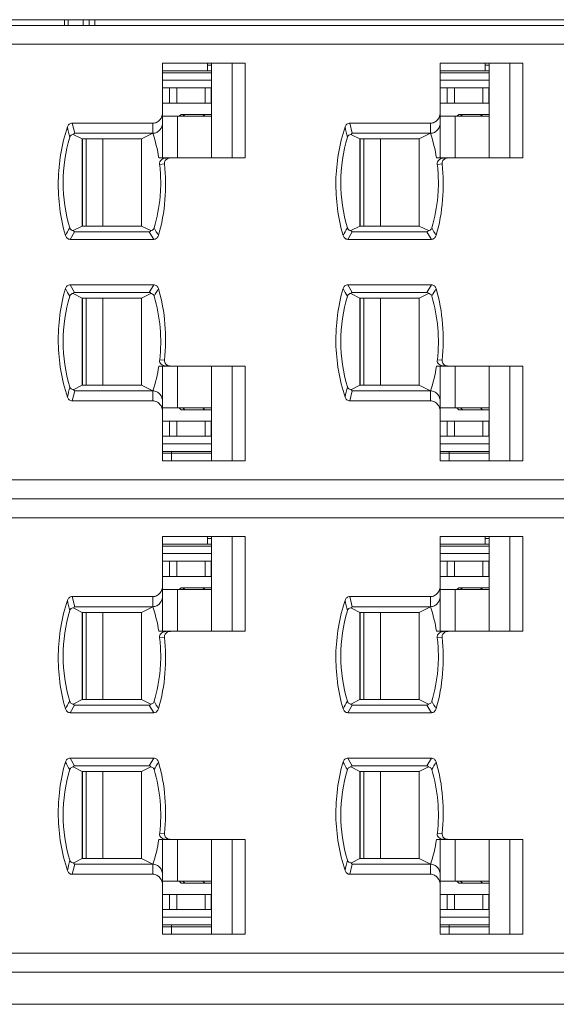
# Model space of a CAD drawing. Header units: inches. Extents: x 1106 to 1533, y 168 to 467.
# Tile 9 of 13: x 1267 to 1281, y 379 to 405. Entities that reach past the tile are written whole.
import ezdxf

# ---------------------------------------------------------------- set-up
doc = ezdxf.new("R2010")
doc.units = ezdxf.units.IN
doc.header["$LTSCALE"] = 23.1
doc.header["$MEASUREMENT"] = 0
doc.layers.get('0').update_dxf_attribs({"lineweight": 18})
for name, color, linetype, lineweight in [('1_10', 7, 'Continuous', 18), ('1_27', 7, 'Continuous', 18), ('1_37', 7, 'Continuous', 18), ('1_40', 7, 'Continuous', 18), ('1_41', 7, 'Continuous', 18), ('1_42', 7, 'Continuous', 18), ('1_43', 7, 'Continuous', 18), ('1_6', 7, 'Continuous', 18), ('1_8', 7, 'Continuous', 18), ('1_9', 7, 'Continuous', 18)]:
    doc.layers.add(name, color=color, linetype=linetype, lineweight=lineweight)

msp = doc.modelspace()

# ---------------------------------------------------------------- linework, layer by layer
at = {"color": 7, "linetype": 'Continuous'}
for p, q in [((1208.518, 404.953), (1307.518, 404.953)), ((1268.074, 404.953), (1268.074, 404.803)), ((1268.167, 404.803), (1268.167, 404.953)), ((1268.561, 404.953), (1268.561, 404.803)), ((1268.723, 404.803), (1268.723, 404.953)), ((1268.874, 404.953), (1268.874, 404.803)), ((1210.721, 378.953), (1307.318, 378.953))]:
    msp.add_line(p, q, dxfattribs=at)
at = {"layer": '1_10', "color": 7, "linetype": 'Continuous'}
for p, q in [((1279.278, 402.403), (1277.988, 402.403)), ((1278.387, 401.303), (1278.387, 402.403)), ((1275.969, 399.503), (1275.969, 401.803)), ((1276.415, 401.803), (1276.415, 399.503)), ((1279.278, 389.903), (1277.988, 389.903)), ((1278.387, 388.803), (1278.387, 389.903)), ((1275.969, 387.003), (1275.969, 389.303)), ((1276.415, 389.303), (1276.415, 387.003))]:
    msp.add_line(p, q, dxfattribs=at)
at = {"layer": '1_27', "color": 7, "linetype": 'Continuous'}
for p, q in [((1271.848, 403.603), (1271.848, 403.803)), ((1279.178, 403.603), (1279.178, 403.803)), ((1271.948, 403.603), (1270.658, 403.603)), ((1271.948, 403.753), (1271.848, 403.753)), ((1279.278, 403.603), (1277.988, 403.603)), ((1279.278, 403.753), (1279.178, 403.753)), ((1270.658, 393.503), (1271.948, 393.503)), ((1270.893, 393.303), (1270.893, 393.553)), ((1277.988, 393.503), (1279.278, 393.503)), ((1278.223, 393.303), (1278.223, 393.553)), ((1271.848, 391.103), (1271.848, 391.303)), ((1279.178, 391.103), (1279.178, 391.303)), ((1271.948, 391.103), (1270.658, 391.103)), ((1271.948, 391.253), (1271.848, 391.253)), ((1279.278, 391.103), (1277.988, 391.103)), ((1279.278, 391.253), (1279.178, 391.253)), ((1270.658, 381.003), (1271.948, 381.003)), ((1270.893, 380.803), (1270.893, 381.053)), ((1277.988, 381.003), (1279.278, 381.003)), ((1278.223, 380.803), (1278.223, 381.053))]:
    msp.add_line(p, q, dxfattribs=at)
at = {"layer": '1_37', "color": 7, "linetype": 'Continuous'}
for p, q in [((1268.639, 395.303), (1268.639, 397.603)), ((1269.085, 397.603), (1269.085, 395.303)), ((1271.057, 394.703), (1271.057, 395.803)), ((1270.658, 394.703), (1271.948, 394.703)), ((1268.639, 382.803), (1268.639, 385.103)), ((1269.085, 385.103), (1269.085, 382.803)), ((1271.057, 382.203), (1271.057, 383.303)), ((1270.658, 382.203), (1271.948, 382.203))]:
    msp.add_line(p, q, dxfattribs=at)
at = {"layer": '1_40', "color": 7, "linetype": 'Continuous'}
for p, q in [((1277.988, 403.153), (1279.278, 403.153)), ((1278.176, 402.753), (1278.176, 403.153)), ((1278.369, 403.153), (1278.369, 402.753)), ((1279.113, 402.753), (1279.113, 403.153)), ((1279.27, 403.153), (1279.27, 402.753)), ((1277.988, 402.753), (1279.278, 402.753)), ((1275.878, 401.803), (1275.878, 399.503)), ((1277.988, 390.653), (1279.278, 390.653)), ((1278.176, 390.253), (1278.176, 390.653)), ((1278.369, 390.653), (1278.369, 390.253)), ((1279.113, 390.253), (1279.113, 390.653)), ((1279.27, 390.653), (1279.27, 390.253)), ((1277.988, 390.253), (1279.278, 390.253)), ((1275.878, 389.303), (1275.878, 387.003))]:
    msp.add_line(p, q, dxfattribs=at)
at = {"layer": '1_41', "color": 7, "linetype": 'Continuous'}
for p, q in [((1275.878, 397.603), (1275.878, 395.303)), ((1279.278, 394.353), (1277.988, 394.353)), ((1278.176, 393.953), (1278.176, 394.353)), ((1278.369, 394.353), (1278.369, 393.953)), ((1279.113, 393.953), (1279.113, 394.353)), ((1279.27, 393.953), (1279.27, 394.353)), ((1277.988, 393.953), (1279.278, 393.953)), ((1275.878, 385.103), (1275.878, 382.803)), ((1279.278, 381.853), (1277.988, 381.853)), ((1278.176, 381.453), (1278.176, 381.853)), ((1278.369, 381.853), (1278.369, 381.453)), ((1279.113, 381.453), (1279.113, 381.853)), ((1279.27, 381.453), (1279.27, 381.853)), ((1277.988, 381.453), (1279.278, 381.453))]:
    msp.add_line(p, q, dxfattribs=at)
at = {"layer": '1_42', "color": 7, "linetype": 'Continuous'}
for p, q in [((1270.658, 403.153), (1271.948, 403.153)), ((1270.846, 402.753), (1270.846, 403.153)), ((1271.039, 403.153), (1271.039, 402.753)), ((1271.783, 402.753), (1271.783, 403.153)), ((1271.94, 403.153), (1271.94, 402.753)), ((1270.658, 402.753), (1271.948, 402.753)), ((1268.548, 401.803), (1268.548, 399.503)), ((1270.658, 390.653), (1271.948, 390.653)), ((1270.846, 390.253), (1270.846, 390.653)), ((1271.039, 390.653), (1271.039, 390.253)), ((1271.783, 390.253), (1271.783, 390.653)), ((1271.94, 390.653), (1271.94, 390.253)), ((1270.658, 390.253), (1271.948, 390.253)), ((1268.548, 389.303), (1268.548, 387.003))]:
    msp.add_line(p, q, dxfattribs=at)
at = {"layer": '1_43', "color": 7, "linetype": 'Continuous'}
for p, q in [((1268.548, 397.603), (1268.548, 395.303)), ((1271.948, 394.353), (1270.658, 394.353)), ((1270.846, 393.953), (1270.846, 394.353)), ((1271.039, 394.353), (1271.039, 393.953)), ((1271.783, 393.953), (1271.783, 394.353)), ((1271.94, 393.953), (1271.94, 394.353)), ((1270.658, 393.953), (1271.948, 393.953)), ((1268.548, 385.103), (1268.548, 382.803)), ((1271.948, 381.853), (1270.658, 381.853)), ((1270.846, 381.453), (1270.846, 381.853)), ((1271.039, 381.853), (1271.039, 381.453)), ((1271.783, 381.453), (1271.783, 381.853)), ((1271.94, 381.453), (1271.94, 381.853)), ((1270.658, 381.453), (1271.948, 381.453))]:
    msp.add_line(p, q, dxfattribs=at)
at = {"layer": '1_6', "color": 7, "linetype": 'Continuous'}
for p, q in [((1234.798, 404.803), (1304.416, 404.803)), ((1302.825, 404.303), (1235.14, 404.303)), ((1270.658, 403.803), (1272.837, 403.803)), ((1270.658, 401.303), (1270.658, 403.803)), ((1271.948, 403.803), (1271.948, 401.303)), ((1272.5, 403.803), (1272.5, 401.303)), ((1272.837, 403.803), (1272.837, 401.303)), ((1277.988, 403.803), (1280.167, 403.803)), ((1277.988, 401.303), (1277.988, 403.803)), ((1279.278, 403.803), (1279.278, 401.303)), ((1279.83, 403.803), (1279.83, 401.303)), ((1280.167, 403.803), (1280.167, 401.303)), ((1270.658, 403.553), (1271.948, 403.553)), ((1277.988, 403.553), (1279.278, 403.553)), ((1271.948, 403.353), (1270.658, 403.353)), ((1279.278, 403.353), (1277.988, 403.353)), ((1271.098, 402.403), (1271.148, 402.453)), ((1271.948, 402.453), (1271.148, 402.453)), ((1271.246, 402.453), (1271.197, 402.403)), ((1271.723, 402.403), (1271.772, 402.453)), ((1278.428, 402.403), (1278.478, 402.453)), ((1279.278, 402.453), (1278.478, 402.453)), ((1278.576, 402.453), (1278.527, 402.403)), ((1279.053, 402.403), (1279.102, 402.453)), ((1268.274, 402.22), (1270.403, 402.22)), ((1268.339, 401.953), (1268.274, 402.22)), ((1270.403, 401.953), (1270.403, 402.22)), ((1275.604, 402.22), (1277.733, 402.22)), ((1275.669, 401.953), (1275.604, 402.22)), ((1277.733, 401.953), (1277.733, 402.22)), ((1268.541, 401.803), (1268.316, 401.917)), ((1268.339, 401.953), (1270.403, 401.953)), ((1268.54, 401.803), (1270.106, 401.803)), ((1268.54, 399.503), (1268.54, 401.803)), ((1270.403, 401.953), (1270.106, 401.803)), ((1270.106, 399.503), (1270.106, 401.803)), ((1275.871, 401.803), (1275.646, 401.917)), ((1275.669, 401.953), (1277.733, 401.953)), ((1275.87, 401.803), (1277.436, 401.803)), ((1275.87, 399.503), (1275.87, 401.803)), ((1277.733, 401.953), (1277.436, 401.803)), ((1277.436, 399.503), (1277.436, 401.803)), ((1270.561, 401.303), (1270.857, 401.303)), ((1270.798, 401.287), (1270.851, 401.301)), ((1270.851, 401.3), (1270.869, 401.302)), ((1272.837, 401.303), (1270.862, 401.303)), ((1277.891, 401.303), (1278.187, 401.303)), ((1278.128, 401.287), (1278.181, 401.301)), ((1278.181, 401.3), (1278.199, 401.302)), ((1280.167, 401.303), (1278.192, 401.303)), ((1270.707, 401.145), (1270.579, 401.133)), ((1278.037, 401.145), (1277.909, 401.133)), ((1268.3, 399.383), (1268.541, 399.503)), ((1270.106, 399.503), (1268.54, 399.503)), ((1270.106, 399.503), (1270.346, 399.383)), ((1275.63, 399.383), (1275.871, 399.503)), ((1277.436, 399.503), (1275.87, 399.503)), ((1277.436, 399.503), (1277.676, 399.383)), ((1268.22, 399.153), (1268.338, 399.353)), ((1270.425, 399.153), (1268.22, 399.153)), ((1270.308, 399.353), (1268.338, 399.353)), ((1270.308, 399.353), (1270.425, 399.153)), ((1275.55, 399.153), (1275.668, 399.353)), ((1277.755, 399.153), (1275.55, 399.153)), ((1277.638, 399.353), (1275.668, 399.353)), ((1277.638, 399.353), (1277.755, 399.153)), ((1268.222, 397.953), (1270.425, 397.953)), ((1268.338, 397.753), (1268.222, 397.953)), ((1270.425, 397.953), (1270.308, 397.753)), ((1275.552, 397.953), (1277.755, 397.953)), ((1275.668, 397.753), (1275.552, 397.953)), ((1277.755, 397.953), (1277.638, 397.753)), ((1268.54, 397.603), (1268.3, 397.724)), ((1268.338, 397.753), (1270.308, 397.753)), ((1268.54, 397.603), (1270.106, 397.603)), ((1268.54, 397.603), (1268.54, 395.303)), ((1270.346, 397.724), (1270.106, 397.603)), ((1270.106, 395.303), (1270.106, 397.603)), ((1275.87, 397.603), (1275.63, 397.724)), ((1275.668, 397.753), (1277.638, 397.753)), ((1275.87, 397.603), (1277.436, 397.603)), ((1275.87, 397.603), (1275.87, 395.303)), ((1277.676, 397.724), (1277.436, 397.603)), ((1277.436, 395.303), (1277.436, 397.603)), ((1270.561, 395.803), (1272.837, 395.803)), ((1270.712, 395.964), (1270.584, 395.972)), ((1270.658, 393.303), (1270.658, 395.803)), ((1270.718, 395.812), (1270.747, 395.808)), ((1270.747, 395.808), (1270.749, 395.808)), ((1270.748, 395.81), (1270.852, 395.81)), ((1270.866, 395.805), (1270.851, 395.807)), ((1271.948, 395.803), (1271.948, 393.303)), ((1272.5, 395.803), (1272.5, 393.303)), ((1272.837, 395.803), (1272.837, 393.303)), ((1277.891, 395.803), (1280.167, 395.803)), ((1278.042, 395.964), (1277.914, 395.972)), ((1277.988, 393.303), (1277.988, 395.803)), ((1278.048, 395.812), (1278.077, 395.808)), ((1278.077, 395.808), (1278.079, 395.808)), ((1278.078, 395.81), (1278.182, 395.81)), ((1278.196, 395.805), (1278.181, 395.807)), ((1279.278, 395.803), (1279.278, 393.303)), ((1279.83, 395.803), (1279.83, 393.303)), ((1280.167, 395.803), (1280.167, 393.303)), ((1268.316, 395.19), (1268.54, 395.303)), ((1270.106, 395.303), (1268.54, 395.303)), ((1270.106, 395.303), (1270.403, 395.153)), ((1275.646, 395.19), (1275.87, 395.303)), ((1277.436, 395.303), (1275.87, 395.303)), ((1277.436, 395.303), (1277.733, 395.153)), ((1268.274, 394.887), (1268.339, 395.153)), ((1270.403, 395.153), (1268.339, 395.153)), ((1270.403, 394.887), (1270.403, 395.153)), ((1275.604, 394.887), (1275.669, 395.153)), ((1277.733, 395.153), (1275.669, 395.153)), ((1277.733, 394.887), (1277.733, 395.153)), ((1270.403, 394.887), (1268.274, 394.887)), ((1271.148, 394.653), (1271.098, 394.703)), ((1271.197, 394.703), (1271.246, 394.653)), ((1271.772, 394.653), (1271.723, 394.703)), ((1277.733, 394.887), (1275.604, 394.887)), ((1278.478, 394.653), (1278.428, 394.703)), ((1278.527, 394.703), (1278.576, 394.653)), ((1279.102, 394.653), (1279.053, 394.703)), ((1271.148, 394.653), (1271.948, 394.653)), ((1278.478, 394.653), (1279.278, 394.653)), ((1270.658, 393.753), (1271.948, 393.753)), ((1277.988, 393.753), (1279.278, 393.753)), ((1271.948, 393.553), (1270.658, 393.553)), ((1279.278, 393.553), (1277.988, 393.553)), ((1272.837, 393.303), (1270.658, 393.303)), ((1280.167, 393.303), (1277.988, 393.303)), ((1235.14, 392.803), (1302.825, 392.803)), ((1304.416, 392.303), (1234.798, 392.303)), ((1302.825, 391.803), (1235.14, 391.803)), ((1270.658, 391.303), (1272.837, 391.303)), ((1270.658, 388.803), (1270.658, 391.303)), ((1271.948, 391.303), (1271.948, 388.803)), ((1272.5, 391.303), (1272.5, 388.803)), ((1272.837, 391.303), (1272.837, 388.803)), ((1277.988, 391.303), (1280.167, 391.303)), ((1277.988, 388.803), (1277.988, 391.303)), ((1279.278, 391.303), (1279.278, 388.803)), ((1279.83, 391.303), (1279.83, 388.803)), ((1280.167, 391.303), (1280.167, 388.803)), ((1270.658, 391.053), (1271.948, 391.053)), ((1277.988, 391.053), (1279.278, 391.053)), ((1271.948, 390.853), (1270.658, 390.853)), ((1279.278, 390.853), (1277.988, 390.853)), ((1271.098, 389.903), (1271.148, 389.953)), ((1271.948, 389.953), (1271.148, 389.953)), ((1271.246, 389.953), (1271.197, 389.903)), ((1271.723, 389.903), (1271.772, 389.953)), ((1278.428, 389.903), (1278.478, 389.953)), ((1279.278, 389.953), (1278.478, 389.953)), ((1278.576, 389.953), (1278.527, 389.903)), ((1279.053, 389.903), (1279.102, 389.953)), ((1268.274, 389.72), (1270.403, 389.72)), ((1268.339, 389.453), (1268.274, 389.72)), ((1270.403, 389.453), (1270.403, 389.72)), ((1275.604, 389.72), (1277.733, 389.72)), ((1275.669, 389.453), (1275.604, 389.72)), ((1277.733, 389.453), (1277.733, 389.72)), ((1268.541, 389.303), (1268.316, 389.417)), ((1268.339, 389.453), (1270.403, 389.453)), ((1268.54, 389.303), (1270.106, 389.303)), ((1268.54, 387.003), (1268.54, 389.303)), ((1270.403, 389.453), (1270.106, 389.303)), ((1270.106, 387.003), (1270.106, 389.303)), ((1275.871, 389.303), (1275.646, 389.417)), ((1275.669, 389.453), (1277.733, 389.453)), ((1275.87, 389.303), (1277.436, 389.303)), ((1275.87, 387.003), (1275.87, 389.303)), ((1277.733, 389.453), (1277.436, 389.303)), ((1277.436, 387.003), (1277.436, 389.303)), ((1270.561, 388.803), (1270.857, 388.803)), ((1270.798, 388.787), (1270.851, 388.801)), ((1270.851, 388.8), (1270.869, 388.802)), ((1272.837, 388.803), (1270.862, 388.803)), ((1277.891, 388.803), (1278.187, 388.803)), ((1278.128, 388.787), (1278.181, 388.801)), ((1278.181, 388.8), (1278.199, 388.802)), ((1280.167, 388.803), (1278.192, 388.803)), ((1270.707, 388.645), (1270.579, 388.633)), ((1278.037, 388.645), (1277.909, 388.633)), ((1268.3, 386.883), (1268.541, 387.003)), ((1270.106, 387.003), (1268.54, 387.003)), ((1270.106, 387.003), (1270.346, 386.883)), ((1275.63, 386.883), (1275.871, 387.003)), ((1277.436, 387.003), (1275.87, 387.003)), ((1277.436, 387.003), (1277.676, 386.883)), ((1268.22, 386.653), (1268.338, 386.853)), ((1270.425, 386.653), (1268.22, 386.653)), ((1270.308, 386.853), (1268.338, 386.853)), ((1270.308, 386.853), (1270.425, 386.653)), ((1275.55, 386.653), (1275.668, 386.853)), ((1277.755, 386.653), (1275.55, 386.653)), ((1277.638, 386.853), (1275.668, 386.853)), ((1277.638, 386.853), (1277.755, 386.653)), ((1268.222, 385.453), (1270.425, 385.453)), ((1268.338, 385.253), (1268.222, 385.453)), ((1270.425, 385.453), (1270.308, 385.253)), ((1275.552, 385.453), (1277.755, 385.453)), ((1275.668, 385.253), (1275.552, 385.453)), ((1277.755, 385.453), (1277.638, 385.253)), ((1268.54, 385.103), (1268.3, 385.224)), ((1268.338, 385.253), (1270.308, 385.253)), ((1268.54, 385.103), (1270.106, 385.103)), ((1268.54, 385.103), (1268.54, 382.803)), ((1270.346, 385.224), (1270.106, 385.103)), ((1270.106, 382.803), (1270.106, 385.103)), ((1275.87, 385.103), (1275.63, 385.224)), ((1275.668, 385.253), (1277.638, 385.253)), ((1275.87, 385.103), (1277.436, 385.103)), ((1275.87, 385.103), (1275.87, 382.803)), ((1277.676, 385.224), (1277.436, 385.103)), ((1277.436, 382.803), (1277.436, 385.103)), ((1270.561, 383.303), (1272.837, 383.303)), ((1270.712, 383.464), (1270.584, 383.472)), ((1270.658, 380.803), (1270.658, 383.303)), ((1270.718, 383.312), (1270.747, 383.308)), ((1270.747, 383.308), (1270.749, 383.308)), ((1270.748, 383.31), (1270.852, 383.31)), ((1270.866, 383.305), (1270.851, 383.307)), ((1271.948, 383.303), (1271.948, 380.803)), ((1272.5, 383.303), (1272.5, 380.803)), ((1272.837, 383.303), (1272.837, 380.803)), ((1277.891, 383.303), (1280.167, 383.303)), ((1278.042, 383.464), (1277.914, 383.472)), ((1277.988, 380.803), (1277.988, 383.303)), ((1278.048, 383.312), (1278.077, 383.308)), ((1278.077, 383.308), (1278.079, 383.308)), ((1278.078, 383.31), (1278.182, 383.31)), ((1278.196, 383.305), (1278.181, 383.307)), ((1279.278, 383.303), (1279.278, 380.803)), ((1279.83, 383.303), (1279.83, 380.803)), ((1280.167, 383.303), (1280.167, 380.803)), ((1268.316, 382.69), (1268.54, 382.803)), ((1270.106, 382.803), (1268.54, 382.803)), ((1270.106, 382.803), (1270.403, 382.653)), ((1275.646, 382.69), (1275.87, 382.803)), ((1277.436, 382.803), (1275.87, 382.803)), ((1277.436, 382.803), (1277.733, 382.653)), ((1268.274, 382.387), (1268.339, 382.653)), ((1270.403, 382.653), (1268.339, 382.653)), ((1270.403, 382.387), (1270.403, 382.653)), ((1275.604, 382.387), (1275.669, 382.653)), ((1277.733, 382.653), (1275.669, 382.653)), ((1277.733, 382.387), (1277.733, 382.653)), ((1270.403, 382.387), (1268.274, 382.387)), ((1271.148, 382.153), (1271.098, 382.203)), ((1271.197, 382.203), (1271.246, 382.153)), ((1271.772, 382.153), (1271.723, 382.203)), ((1277.733, 382.387), (1275.604, 382.387)), ((1278.478, 382.153), (1278.428, 382.203)), ((1278.527, 382.203), (1278.576, 382.153)), ((1279.102, 382.153), (1279.053, 382.203)), ((1271.148, 382.153), (1271.948, 382.153)), ((1278.478, 382.153), (1279.278, 382.153)), ((1270.658, 381.253), (1271.948, 381.253)), ((1277.988, 381.253), (1279.278, 381.253)), ((1271.948, 381.053), (1270.658, 381.053)), ((1279.278, 381.053), (1277.988, 381.053)), ((1272.837, 380.803), (1270.658, 380.803)), ((1280.167, 380.803), (1277.988, 380.803)), ((1235.14, 380.303), (1302.825, 380.303)), ((1234.798, 379.803), (1304.416, 379.803))]:
    msp.add_line(p, q, dxfattribs=at)
for centre, radius, start, end in [((1365.75, 425.18), 100.291, 193.29321, 193.45176), ((1373.08, 425.18), 100.291, 193.29321, 193.45176), ((1266.485, 400.658), 4.126, 8.9967, 18.2943), ((1273.815, 400.658), 4.126, 8.9967, 18.2943), ((1270.748, 401.101), 0.196, 89.9316, 101.2851), ((1278.078, 401.101), 0.196, 89.9316, 101.2851), ((1279.179, 393.048), 12.704, 149.713, 150.7483), ((1261.554, 394.272), 10.284, 28.9803, 30.2625), ((1286.509, 393.048), 12.704, 149.713, 150.7483), ((1268.884, 394.272), 10.284, 28.9803, 30.2625), ((1278.458, 403.639), 11.87, 209.1853, 210.2939), ((1261.431, 402.872), 10.41, 329.8992, 331.1692), ((1285.788, 403.639), 11.87, 209.1853, 210.2939), ((1268.761, 402.872), 10.41, 329.8992, 331.1692), ((1266.485, 396.448), 4.127, 341.7063, 351.0037), ((1273.815, 396.448), 4.127, 341.7063, 351.0037), ((1364.808, 372.18), 99.315, 166.56453, 166.72466), ((1372.138, 372.18), 99.315, 166.56453, 166.72466), ((1365.75, 412.68), 100.291, 193.29321, 193.45176), ((1373.08, 412.68), 100.291, 193.29321, 193.45176), ((1266.485, 388.158), 4.126, 8.9967, 18.2943), ((1273.815, 388.158), 4.126, 8.9967, 18.2943), ((1270.748, 388.601), 0.196, 89.9316, 101.2851), ((1278.078, 388.601), 0.196, 89.9316, 101.2851), ((1279.179, 380.548), 12.704, 149.713, 150.7483), ((1261.554, 381.772), 10.284, 28.9803, 30.2625), ((1286.509, 380.548), 12.704, 149.713, 150.7483), ((1268.884, 381.772), 10.284, 28.9803, 30.2625), ((1278.458, 391.139), 11.87, 209.1853, 210.2939), ((1261.431, 390.372), 10.41, 329.8992, 331.1692), ((1285.788, 391.139), 11.87, 209.1853, 210.2939), ((1268.761, 390.372), 10.41, 329.8992, 331.1692), ((1266.485, 383.948), 4.127, 341.7063, 351.0037), ((1273.815, 383.948), 4.127, 341.7063, 351.0037), ((1364.808, 359.68), 99.315, 166.56453, 166.72466), ((1372.138, 359.68), 99.315, 166.56453, 166.72466)]:
    msp.add_arc(centre, radius, start, end, dxfattribs=at)
for points, knots in [([(1270.658, 402.507), (1270.658, 402.437), (1270.621, 402.327), (1270.51, 402.237), (1270.438, 402.22), (1270.403, 402.22)], [0, 0, 0, 0, 0.496876, 0.748597, 1, 1, 1, 1]), ([(1277.988, 402.507), (1277.988, 402.437), (1277.951, 402.327), (1277.84, 402.237), (1277.768, 402.22), (1277.733, 402.22)], [0, 0, 0, 0, 0.496876, 0.748597, 1, 1, 1, 1]), ([(1268.274, 402.22), (1268.246, 402.22), (1268.188, 402.198), (1268.155, 402.147), (1268.147, 402.12)], [0, 0, 0, 0, 0.498571, 1, 1, 1, 1]), ([(1270.403, 401.953), (1270.438, 401.953), (1270.51, 401.971), (1270.621, 402.06), (1270.658, 402.171), (1270.658, 402.24)], [0, 0, 0, 0, 0.251497, 0.503184, 1, 1, 1, 1]), ([(1275.604, 402.22), (1275.576, 402.22), (1275.518, 402.198), (1275.485, 402.147), (1275.477, 402.12)], [0, 0, 0, 0, 0.498571, 1, 1, 1, 1]), ([(1277.733, 401.953), (1277.768, 401.953), (1277.84, 401.971), (1277.951, 402.06), (1277.988, 402.171), (1277.988, 402.24)], [0, 0, 0, 0, 0.251497, 0.503184, 1, 1, 1, 1]), ([(1268.147, 402.12), (1267.996, 401.661), (1267.832, 400.693), (1267.961, 399.72), (1268.095, 399.256)], [0, 0, 0, 0, 0.5, 1, 1, 1, 1]), ([(1275.477, 402.12), (1275.326, 401.661), (1275.162, 400.693), (1275.291, 399.72), (1275.425, 399.256)], [0, 0, 0, 0, 0.5, 1, 1, 1, 1]), ([(1268.209, 399.455), (1268.093, 399.842), (1267.974, 400.653), (1268.095, 401.464), (1268.211, 401.85)], [0, 0, 0, 0, 0.499974, 1, 1, 1, 1]), ([(1268.211, 401.85), (1268.218, 401.875), (1268.25, 401.918), (1268.298, 401.92), (1268.316, 401.917)], [0, 0, 0, 0, 0.591555, 1, 1, 1, 1]), ([(1268.339, 401.953), (1268.331, 401.952), (1268.319, 401.938), (1268.317, 401.923), (1268.316, 401.917)], [0, 0, 0, 0, 0.572011, 1, 1, 1, 1]), ([(1275.539, 399.455), (1275.423, 399.842), (1275.304, 400.653), (1275.425, 401.464), (1275.541, 401.85)], [0, 0, 0, 0, 0.499974, 1, 1, 1, 1]), ([(1275.541, 401.85), (1275.548, 401.875), (1275.58, 401.918), (1275.628, 401.92), (1275.646, 401.917)], [0, 0, 0, 0, 0.591555, 1, 1, 1, 1]), ([(1275.669, 401.953), (1275.661, 401.952), (1275.649, 401.938), (1275.647, 401.923), (1275.646, 401.917)], [0, 0, 0, 0, 0.572011, 1, 1, 1, 1]), ([(1270.579, 401.133), (1270.576, 401.156), (1270.581, 401.2), (1270.627, 401.262), (1270.677, 401.286), (1270.71, 401.293)], [0, 0, 0, 0, 0.30085, 0.557051, 1, 1, 1, 1]), ([(1270.71, 401.145), (1270.708, 401.175), (1270.72, 401.238), (1270.772, 401.274), (1270.798, 401.287)], [0, 0, 0, 0, 0.498785, 1, 1, 1, 1]), ([(1277.909, 401.133), (1277.906, 401.156), (1277.911, 401.2), (1277.957, 401.262), (1278.007, 401.286), (1278.04, 401.293)], [0, 0, 0, 0, 0.30085, 0.557051, 1, 1, 1, 1]), ([(1278.04, 401.145), (1278.038, 401.175), (1278.05, 401.238), (1278.102, 401.274), (1278.128, 401.287)], [0, 0, 0, 0, 0.498785, 1, 1, 1, 1]), ([(1270.581, 401.134), (1270.597, 400.993), (1270.618, 400.711), (1270.598, 400.145), (1270.517, 399.726), (1270.437, 399.455)], [0, 0, 0, 0, 0.250131, 0.50023, 1, 1, 1, 1]), ([(1270.551, 399.255), (1270.638, 399.56), (1270.755, 400.19), (1270.744, 400.83), (1270.71, 401.145)], [0, 0, 0, 0, 0.500023, 1, 1, 1, 1]), ([(1277.911, 401.134), (1277.927, 400.993), (1277.948, 400.711), (1277.928, 400.145), (1277.847, 399.726), (1277.767, 399.455)], [0, 0, 0, 0, 0.250131, 0.50023, 1, 1, 1, 1]), ([(1277.881, 399.255), (1277.968, 399.56), (1278.085, 400.19), (1278.074, 400.83), (1278.04, 401.145)], [0, 0, 0, 0, 0.500023, 1, 1, 1, 1]), ([(1268.3, 399.383), (1268.283, 399.384), (1268.242, 399.395), (1268.216, 399.432), (1268.209, 399.455)], [0, 0, 0, 0, 0.417744, 1, 1, 1, 1]), ([(1268.338, 399.353), (1268.328, 399.353), (1268.31, 399.362), (1268.303, 399.377), (1268.3, 399.383)], [0, 0, 0, 0, 0.625346, 1, 1, 1, 1]), ([(1270.308, 399.353), (1270.315, 399.353), (1270.332, 399.358), (1270.342, 399.374), (1270.346, 399.383)], [0, 0, 0, 0, 0.401074, 1, 1, 1, 1]), ([(1270.437, 399.455), (1270.43, 399.432), (1270.404, 399.395), (1270.363, 399.384), (1270.346, 399.383)], [0, 0, 0, 0, 0.583939, 1, 1, 1, 1]), ([(1275.63, 399.383), (1275.613, 399.384), (1275.572, 399.395), (1275.546, 399.432), (1275.539, 399.455)], [0, 0, 0, 0, 0.417744, 1, 1, 1, 1]), ([(1275.668, 399.353), (1275.658, 399.353), (1275.64, 399.362), (1275.633, 399.377), (1275.63, 399.383)], [0, 0, 0, 0, 0.625346, 1, 1, 1, 1]), ([(1277.638, 399.353), (1277.645, 399.353), (1277.662, 399.358), (1277.672, 399.374), (1277.676, 399.383)], [0, 0, 0, 0, 0.401074, 1, 1, 1, 1]), ([(1277.767, 399.455), (1277.76, 399.432), (1277.734, 399.395), (1277.693, 399.384), (1277.676, 399.383)], [0, 0, 0, 0, 0.583939, 1, 1, 1, 1]), ([(1268.095, 399.256), (1268.103, 399.228), (1268.134, 399.177), (1268.192, 399.154), (1268.22, 399.153)], [0, 0, 0, 0, 0.500965, 1, 1, 1, 1]), ([(1270.425, 399.153), (1270.453, 399.154), (1270.511, 399.176), (1270.543, 399.228), (1270.551, 399.255)], [0, 0, 0, 0, 0.499191, 1, 1, 1, 1]), ([(1275.425, 399.256), (1275.433, 399.228), (1275.464, 399.177), (1275.522, 399.154), (1275.55, 399.153)], [0, 0, 0, 0, 0.500965, 1, 1, 1, 1]), ([(1277.755, 399.153), (1277.783, 399.154), (1277.841, 399.176), (1277.873, 399.228), (1277.881, 399.255)], [0, 0, 0, 0, 0.499191, 1, 1, 1, 1]), ([(1268.095, 397.851), (1267.961, 397.387), (1267.832, 396.413), (1267.996, 395.445), (1268.147, 394.986)], [0, 0, 0, 0, 0.5, 1, 1, 1, 1]), ([(1268.222, 397.953), (1268.193, 397.953), (1268.135, 397.93), (1268.103, 397.878), (1268.095, 397.851)], [0, 0, 0, 0, 0.499144, 1, 1, 1, 1]), ([(1270.551, 397.852), (1270.542, 397.879), (1270.511, 397.931), (1270.453, 397.953), (1270.425, 397.953)], [0, 0, 0, 0, 0.501026, 1, 1, 1, 1]), ([(1270.71, 395.964), (1270.745, 396.28), (1270.755, 396.919), (1270.638, 397.547), (1270.551, 397.852)], [0, 0, 0, 0, 0.499974, 1, 1, 1, 1]), ([(1275.425, 397.851), (1275.291, 397.387), (1275.162, 396.413), (1275.326, 395.445), (1275.477, 394.986)], [0, 0, 0, 0, 0.5, 1, 1, 1, 1]), ([(1275.552, 397.953), (1275.523, 397.953), (1275.465, 397.93), (1275.433, 397.878), (1275.425, 397.851)], [0, 0, 0, 0, 0.499144, 1, 1, 1, 1]), ([(1277.881, 397.852), (1277.872, 397.879), (1277.841, 397.931), (1277.783, 397.953), (1277.755, 397.953)], [0, 0, 0, 0, 0.501026, 1, 1, 1, 1]), ([(1278.04, 395.964), (1278.075, 396.28), (1278.085, 396.919), (1277.968, 397.547), (1277.881, 397.852)], [0, 0, 0, 0, 0.499974, 1, 1, 1, 1]), ([(1268.211, 395.256), (1268.094, 395.643), (1267.974, 396.454), (1268.093, 397.265), (1268.209, 397.651)], [0, 0, 0, 0, 0.5, 1, 1, 1, 1]), ([(1268.209, 397.651), (1268.216, 397.674), (1268.242, 397.712), (1268.283, 397.722), (1268.3, 397.724)], [0, 0, 0, 0, 0.583737, 1, 1, 1, 1]), ([(1268.338, 397.753), (1268.328, 397.753), (1268.31, 397.745), (1268.303, 397.729), (1268.3, 397.724)], [0, 0, 0, 0, 0.625369, 1, 1, 1, 1]), ([(1270.308, 397.753), (1270.315, 397.753), (1270.332, 397.748), (1270.342, 397.733), (1270.346, 397.724)], [0, 0, 0, 0, 0.40183, 1, 1, 1, 1]), ([(1270.346, 397.724), (1270.363, 397.723), (1270.404, 397.711), (1270.43, 397.674), (1270.437, 397.651)], [0, 0, 0, 0, 0.417911, 1, 1, 1, 1]), ([(1270.437, 397.651), (1270.518, 397.381), (1270.625, 396.822), (1270.615, 396.253), (1270.583, 395.972)], [0, 0, 0, 0, 0.500019, 1, 1, 1, 1]), ([(1275.541, 395.256), (1275.424, 395.643), (1275.304, 396.454), (1275.423, 397.265), (1275.539, 397.651)], [0, 0, 0, 0, 0.5, 1, 1, 1, 1]), ([(1275.539, 397.651), (1275.546, 397.674), (1275.572, 397.712), (1275.613, 397.722), (1275.63, 397.724)], [0, 0, 0, 0, 0.583737, 1, 1, 1, 1]), ([(1275.668, 397.753), (1275.658, 397.753), (1275.64, 397.745), (1275.633, 397.729), (1275.63, 397.724)], [0, 0, 0, 0, 0.625369, 1, 1, 1, 1]), ([(1277.638, 397.753), (1277.645, 397.753), (1277.662, 397.748), (1277.672, 397.733), (1277.676, 397.724)], [0, 0, 0, 0, 0.40183, 1, 1, 1, 1]), ([(1277.676, 397.724), (1277.693, 397.723), (1277.734, 397.711), (1277.76, 397.674), (1277.767, 397.651)], [0, 0, 0, 0, 0.417911, 1, 1, 1, 1]), ([(1277.767, 397.651), (1277.848, 397.381), (1277.955, 396.822), (1277.945, 396.253), (1277.913, 395.972)], [0, 0, 0, 0, 0.500019, 1, 1, 1, 1]), ([(1270.583, 395.972), (1270.576, 395.963), (1270.577, 395.936), (1270.589, 395.896), (1270.62, 395.855), (1270.667, 395.824), (1270.701, 395.816), (1270.718, 395.812)], [0, 0, 0, 0, 0.150842, 0.297456, 0.552713, 0.781106, 1, 1, 1, 1]), ([(1270.745, 395.856), (1270.731, 395.871), (1270.71, 395.905), (1270.709, 395.945), (1270.71, 395.964)], [0, 0, 0, 0, 0.499957, 1, 1, 1, 1]), ([(1277.913, 395.972), (1277.906, 395.963), (1277.907, 395.936), (1277.919, 395.896), (1277.95, 395.855), (1277.997, 395.824), (1278.031, 395.816), (1278.048, 395.812)], [0, 0, 0, 0, 0.150842, 0.297456, 0.552713, 0.781106, 1, 1, 1, 1]), ([(1278.075, 395.856), (1278.061, 395.871), (1278.04, 395.905), (1278.039, 395.945), (1278.04, 395.964)], [0, 0, 0, 0, 0.499957, 1, 1, 1, 1]), ([(1268.316, 395.19), (1268.298, 395.187), (1268.249, 395.188), (1268.218, 395.231), (1268.211, 395.256)], [0, 0, 0, 0, 0.410182, 1, 1, 1, 1]), ([(1275.646, 395.19), (1275.628, 395.187), (1275.579, 395.188), (1275.548, 395.231), (1275.541, 395.256)], [0, 0, 0, 0, 0.410182, 1, 1, 1, 1]), ([(1268.147, 394.986), (1268.155, 394.959), (1268.188, 394.908), (1268.246, 394.886), (1268.274, 394.887)], [0, 0, 0, 0, 0.50159, 1, 1, 1, 1]), ([(1268.316, 395.19), (1268.317, 395.183), (1268.319, 395.169), (1268.331, 395.154), (1268.339, 395.153)], [0, 0, 0, 0, 0.428267, 1, 1, 1, 1]), ([(1270.658, 394.866), (1270.658, 394.936), (1270.621, 395.046), (1270.51, 395.136), (1270.438, 395.153), (1270.403, 395.153)], [0, 0, 0, 0, 0.496875, 0.748597, 1, 1, 1, 1]), ([(1275.477, 394.986), (1275.485, 394.959), (1275.518, 394.908), (1275.576, 394.886), (1275.604, 394.887)], [0, 0, 0, 0, 0.50159, 1, 1, 1, 1]), ([(1275.646, 395.19), (1275.647, 395.183), (1275.649, 395.169), (1275.661, 395.154), (1275.669, 395.153)], [0, 0, 0, 0, 0.428267, 1, 1, 1, 1]), ([(1277.988, 394.866), (1277.988, 394.936), (1277.951, 395.046), (1277.84, 395.136), (1277.768, 395.153), (1277.733, 395.153)], [0, 0, 0, 0, 0.496875, 0.748597, 1, 1, 1, 1]), ([(1270.403, 394.887), (1270.438, 394.887), (1270.51, 394.869), (1270.621, 394.779), (1270.658, 394.669), (1270.658, 394.6)], [0, 0, 0, 0, 0.251498, 0.503184, 1, 1, 1, 1]), ([(1277.733, 394.887), (1277.768, 394.887), (1277.84, 394.869), (1277.951, 394.779), (1277.988, 394.669), (1277.988, 394.6)], [0, 0, 0, 0, 0.251498, 0.503184, 1, 1, 1, 1]), ([(1270.658, 390.007), (1270.658, 389.937), (1270.621, 389.827), (1270.51, 389.737), (1270.438, 389.72), (1270.403, 389.72)], [0, 0, 0, 0, 0.496876, 0.748597, 1, 1, 1, 1]), ([(1277.988, 390.007), (1277.988, 389.937), (1277.951, 389.827), (1277.84, 389.737), (1277.768, 389.72), (1277.733, 389.72)], [0, 0, 0, 0, 0.496876, 0.748597, 1, 1, 1, 1]), ([(1270.403, 389.453), (1270.438, 389.453), (1270.51, 389.471), (1270.621, 389.56), (1270.658, 389.671), (1270.658, 389.74)], [0, 0, 0, 0, 0.251497, 0.503184, 1, 1, 1, 1]), ([(1277.733, 389.453), (1277.768, 389.453), (1277.84, 389.471), (1277.951, 389.56), (1277.988, 389.671), (1277.988, 389.74)], [0, 0, 0, 0, 0.251497, 0.503184, 1, 1, 1, 1]), ([(1268.147, 389.62), (1267.996, 389.161), (1267.832, 388.193), (1267.961, 387.22), (1268.095, 386.756)], [0, 0, 0, 0, 0.5, 1, 1, 1, 1]), ([(1268.274, 389.72), (1268.246, 389.72), (1268.188, 389.698), (1268.155, 389.647), (1268.147, 389.62)], [0, 0, 0, 0, 0.498571, 1, 1, 1, 1]), ([(1275.477, 389.62), (1275.326, 389.161), (1275.162, 388.193), (1275.291, 387.22), (1275.425, 386.756)], [0, 0, 0, 0, 0.5, 1, 1, 1, 1]), ([(1275.604, 389.72), (1275.576, 389.72), (1275.518, 389.698), (1275.485, 389.647), (1275.477, 389.62)], [0, 0, 0, 0, 0.498571, 1, 1, 1, 1]), ([(1268.209, 386.955), (1268.093, 387.342), (1267.974, 388.153), (1268.095, 388.964), (1268.211, 389.35)], [0, 0, 0, 0, 0.499974, 1, 1, 1, 1]), ([(1268.211, 389.35), (1268.218, 389.375), (1268.25, 389.418), (1268.298, 389.42), (1268.316, 389.417)], [0, 0, 0, 0, 0.591555, 1, 1, 1, 1]), ([(1268.339, 389.453), (1268.331, 389.452), (1268.319, 389.438), (1268.317, 389.423), (1268.316, 389.417)], [0, 0, 0, 0, 0.572011, 1, 1, 1, 1]), ([(1275.539, 386.955), (1275.423, 387.342), (1275.304, 388.153), (1275.425, 388.964), (1275.541, 389.35)], [0, 0, 0, 0, 0.499974, 1, 1, 1, 1]), ([(1275.541, 389.35), (1275.548, 389.375), (1275.58, 389.418), (1275.628, 389.42), (1275.646, 389.417)], [0, 0, 0, 0, 0.591555, 1, 1, 1, 1]), ([(1275.669, 389.453), (1275.661, 389.452), (1275.649, 389.438), (1275.647, 389.423), (1275.646, 389.417)], [0, 0, 0, 0, 0.572011, 1, 1, 1, 1]), ([(1270.579, 388.633), (1270.576, 388.656), (1270.581, 388.7), (1270.627, 388.762), (1270.677, 388.786), (1270.71, 388.793)], [0, 0, 0, 0, 0.30085, 0.557051, 1, 1, 1, 1]), ([(1270.71, 388.645), (1270.708, 388.675), (1270.72, 388.738), (1270.772, 388.774), (1270.798, 388.787)], [0, 0, 0, 0, 0.498785, 1, 1, 1, 1]), ([(1277.909, 388.633), (1277.906, 388.656), (1277.911, 388.7), (1277.957, 388.762), (1278.007, 388.786), (1278.04, 388.793)], [0, 0, 0, 0, 0.30085, 0.557051, 1, 1, 1, 1]), ([(1278.04, 388.645), (1278.038, 388.675), (1278.05, 388.738), (1278.102, 388.774), (1278.128, 388.787)], [0, 0, 0, 0, 0.498785, 1, 1, 1, 1]), ([(1270.581, 388.634), (1270.597, 388.493), (1270.618, 388.211), (1270.598, 387.645), (1270.517, 387.226), (1270.437, 386.955)], [0, 0, 0, 0, 0.250131, 0.50023, 1, 1, 1, 1]), ([(1270.551, 386.755), (1270.638, 387.06), (1270.755, 387.69), (1270.744, 388.33), (1270.71, 388.645)], [0, 0, 0, 0, 0.500023, 1, 1, 1, 1]), ([(1277.911, 388.634), (1277.927, 388.493), (1277.948, 388.211), (1277.928, 387.645), (1277.847, 387.226), (1277.767, 386.955)], [0, 0, 0, 0, 0.250131, 0.50023, 1, 1, 1, 1]), ([(1277.881, 386.755), (1277.968, 387.06), (1278.085, 387.69), (1278.074, 388.33), (1278.04, 388.645)], [0, 0, 0, 0, 0.500023, 1, 1, 1, 1]), ([(1268.3, 386.883), (1268.283, 386.884), (1268.242, 386.895), (1268.216, 386.932), (1268.209, 386.955)], [0, 0, 0, 0, 0.417744, 1, 1, 1, 1]), ([(1268.338, 386.853), (1268.328, 386.853), (1268.31, 386.862), (1268.303, 386.877), (1268.3, 386.883)], [0, 0, 0, 0, 0.625346, 1, 1, 1, 1]), ([(1270.308, 386.853), (1270.315, 386.853), (1270.332, 386.858), (1270.342, 386.874), (1270.346, 386.883)], [0, 0, 0, 0, 0.401074, 1, 1, 1, 1]), ([(1270.437, 386.955), (1270.43, 386.932), (1270.404, 386.895), (1270.363, 386.884), (1270.346, 386.883)], [0, 0, 0, 0, 0.583939, 1, 1, 1, 1]), ([(1275.63, 386.883), (1275.613, 386.884), (1275.572, 386.895), (1275.546, 386.932), (1275.539, 386.955)], [0, 0, 0, 0, 0.417744, 1, 1, 1, 1]), ([(1275.668, 386.853), (1275.658, 386.853), (1275.64, 386.862), (1275.633, 386.877), (1275.63, 386.883)], [0, 0, 0, 0, 0.625346, 1, 1, 1, 1]), ([(1277.638, 386.853), (1277.645, 386.853), (1277.662, 386.858), (1277.672, 386.874), (1277.676, 386.883)], [0, 0, 0, 0, 0.401074, 1, 1, 1, 1]), ([(1277.767, 386.955), (1277.76, 386.932), (1277.734, 386.895), (1277.693, 386.884), (1277.676, 386.883)], [0, 0, 0, 0, 0.583939, 1, 1, 1, 1]), ([(1268.095, 386.756), (1268.103, 386.728), (1268.134, 386.677), (1268.192, 386.654), (1268.22, 386.653)], [0, 0, 0, 0, 0.500965, 1, 1, 1, 1]), ([(1270.425, 386.653), (1270.453, 386.654), (1270.511, 386.676), (1270.543, 386.728), (1270.551, 386.755)], [0, 0, 0, 0, 0.499191, 1, 1, 1, 1]), ([(1275.425, 386.756), (1275.433, 386.728), (1275.464, 386.677), (1275.522, 386.654), (1275.55, 386.653)], [0, 0, 0, 0, 0.500965, 1, 1, 1, 1]), ([(1277.755, 386.653), (1277.783, 386.654), (1277.841, 386.676), (1277.873, 386.728), (1277.881, 386.755)], [0, 0, 0, 0, 0.499191, 1, 1, 1, 1]), ([(1268.095, 385.351), (1267.961, 384.887), (1267.832, 383.913), (1267.996, 382.945), (1268.147, 382.486)], [0, 0, 0, 0, 0.5, 1, 1, 1, 1]), ([(1268.222, 385.453), (1268.193, 385.453), (1268.135, 385.43), (1268.103, 385.378), (1268.095, 385.351)], [0, 0, 0, 0, 0.499144, 1, 1, 1, 1]), ([(1270.551, 385.352), (1270.542, 385.379), (1270.511, 385.431), (1270.453, 385.453), (1270.425, 385.453)], [0, 0, 0, 0, 0.501026, 1, 1, 1, 1]), ([(1270.71, 383.464), (1270.745, 383.78), (1270.755, 384.419), (1270.638, 385.047), (1270.551, 385.352)], [0, 0, 0, 0, 0.499974, 1, 1, 1, 1]), ([(1275.425, 385.351), (1275.291, 384.887), (1275.162, 383.913), (1275.326, 382.945), (1275.477, 382.486)], [0, 0, 0, 0, 0.5, 1, 1, 1, 1]), ([(1275.552, 385.453), (1275.523, 385.453), (1275.465, 385.43), (1275.433, 385.378), (1275.425, 385.351)], [0, 0, 0, 0, 0.499144, 1, 1, 1, 1]), ([(1277.881, 385.352), (1277.872, 385.379), (1277.841, 385.431), (1277.783, 385.453), (1277.755, 385.453)], [0, 0, 0, 0, 0.501026, 1, 1, 1, 1]), ([(1278.04, 383.464), (1278.075, 383.78), (1278.085, 384.419), (1277.968, 385.047), (1277.881, 385.352)], [0, 0, 0, 0, 0.499974, 1, 1, 1, 1]), ([(1268.211, 382.756), (1268.094, 383.143), (1267.974, 383.954), (1268.093, 384.765), (1268.209, 385.151)], [0, 0, 0, 0, 0.5, 1, 1, 1, 1]), ([(1268.209, 385.151), (1268.216, 385.174), (1268.242, 385.212), (1268.283, 385.222), (1268.3, 385.224)], [0, 0, 0, 0, 0.583737, 1, 1, 1, 1]), ([(1268.338, 385.253), (1268.328, 385.253), (1268.31, 385.245), (1268.303, 385.229), (1268.3, 385.224)], [0, 0, 0, 0, 0.625369, 1, 1, 1, 1]), ([(1270.308, 385.253), (1270.315, 385.253), (1270.332, 385.248), (1270.342, 385.233), (1270.346, 385.224)], [0, 0, 0, 0, 0.40183, 1, 1, 1, 1]), ([(1270.346, 385.224), (1270.363, 385.223), (1270.404, 385.211), (1270.43, 385.174), (1270.437, 385.151)], [0, 0, 0, 0, 0.417911, 1, 1, 1, 1]), ([(1270.437, 385.151), (1270.518, 384.881), (1270.625, 384.322), (1270.615, 383.753), (1270.583, 383.472)], [0, 0, 0, 0, 0.500019, 1, 1, 1, 1]), ([(1275.541, 382.756), (1275.424, 383.143), (1275.304, 383.954), (1275.423, 384.765), (1275.539, 385.151)], [0, 0, 0, 0, 0.5, 1, 1, 1, 1]), ([(1275.539, 385.151), (1275.546, 385.174), (1275.572, 385.212), (1275.613, 385.222), (1275.63, 385.224)], [0, 0, 0, 0, 0.583737, 1, 1, 1, 1]), ([(1275.668, 385.253), (1275.658, 385.253), (1275.64, 385.245), (1275.633, 385.229), (1275.63, 385.224)], [0, 0, 0, 0, 0.625369, 1, 1, 1, 1]), ([(1277.638, 385.253), (1277.645, 385.253), (1277.662, 385.248), (1277.672, 385.233), (1277.676, 385.224)], [0, 0, 0, 0, 0.40183, 1, 1, 1, 1]), ([(1277.676, 385.224), (1277.693, 385.223), (1277.734, 385.211), (1277.76, 385.174), (1277.767, 385.151)], [0, 0, 0, 0, 0.417911, 1, 1, 1, 1]), ([(1277.767, 385.151), (1277.848, 384.881), (1277.955, 384.322), (1277.945, 383.753), (1277.913, 383.472)], [0, 0, 0, 0, 0.500019, 1, 1, 1, 1]), ([(1270.583, 383.472), (1270.576, 383.463), (1270.577, 383.436), (1270.589, 383.396), (1270.62, 383.355), (1270.667, 383.324), (1270.701, 383.316), (1270.718, 383.312)], [0, 0, 0, 0, 0.150842, 0.297456, 0.552713, 0.781106, 1, 1, 1, 1]), ([(1270.745, 383.356), (1270.731, 383.371), (1270.71, 383.405), (1270.709, 383.445), (1270.71, 383.464)], [0, 0, 0, 0, 0.499957, 1, 1, 1, 1]), ([(1277.913, 383.472), (1277.906, 383.463), (1277.907, 383.436), (1277.919, 383.396), (1277.95, 383.355), (1277.997, 383.324), (1278.031, 383.316), (1278.048, 383.312)], [0, 0, 0, 0, 0.150842, 0.297456, 0.552713, 0.781106, 1, 1, 1, 1]), ([(1278.075, 383.356), (1278.061, 383.371), (1278.04, 383.405), (1278.039, 383.445), (1278.04, 383.464)], [0, 0, 0, 0, 0.499957, 1, 1, 1, 1]), ([(1268.316, 382.69), (1268.298, 382.687), (1268.249, 382.688), (1268.218, 382.731), (1268.211, 382.756)], [0, 0, 0, 0, 0.410182, 1, 1, 1, 1]), ([(1275.646, 382.69), (1275.628, 382.687), (1275.579, 382.688), (1275.548, 382.731), (1275.541, 382.756)], [0, 0, 0, 0, 0.410182, 1, 1, 1, 1]), ([(1268.147, 382.486), (1268.155, 382.459), (1268.188, 382.408), (1268.246, 382.386), (1268.274, 382.387)], [0, 0, 0, 0, 0.50159, 1, 1, 1, 1]), ([(1268.316, 382.69), (1268.317, 382.683), (1268.319, 382.669), (1268.331, 382.654), (1268.339, 382.653)], [0, 0, 0, 0, 0.428267, 1, 1, 1, 1]), ([(1270.658, 382.366), (1270.658, 382.436), (1270.621, 382.546), (1270.51, 382.636), (1270.438, 382.653), (1270.403, 382.653)], [0, 0, 0, 0, 0.496875, 0.748597, 1, 1, 1, 1]), ([(1275.477, 382.486), (1275.485, 382.459), (1275.518, 382.408), (1275.576, 382.386), (1275.604, 382.387)], [0, 0, 0, 0, 0.50159, 1, 1, 1, 1]), ([(1275.646, 382.69), (1275.647, 382.683), (1275.649, 382.669), (1275.661, 382.654), (1275.669, 382.653)], [0, 0, 0, 0, 0.428267, 1, 1, 1, 1]), ([(1277.988, 382.366), (1277.988, 382.436), (1277.951, 382.546), (1277.84, 382.636), (1277.768, 382.653), (1277.733, 382.653)], [0, 0, 0, 0, 0.496875, 0.748597, 1, 1, 1, 1]), ([(1270.403, 382.387), (1270.438, 382.387), (1270.51, 382.369), (1270.621, 382.279), (1270.658, 382.169), (1270.658, 382.1)], [0, 0, 0, 0, 0.251498, 0.503184, 1, 1, 1, 1]), ([(1277.733, 382.387), (1277.768, 382.387), (1277.84, 382.369), (1277.951, 382.279), (1277.988, 382.169), (1277.988, 382.1)], [0, 0, 0, 0, 0.251498, 0.503184, 1, 1, 1, 1])]:
    msp.add_open_spline(points, degree=3, knots=knots, dxfattribs=at)
for points in [[(1270.851, 395.805), (1270.812, 395.808), (1270.772, 395.828), (1270.745, 395.856)], [(1278.181, 395.805), (1278.142, 395.808), (1278.102, 395.828), (1278.075, 395.856)], [(1270.851, 383.305), (1270.812, 383.308), (1270.772, 383.328), (1270.745, 383.356)], [(1278.181, 383.305), (1278.142, 383.308), (1278.102, 383.328), (1278.075, 383.356)]]:
    msp.add_open_spline(points, degree=3, dxfattribs=at)
at = {"layer": '1_8', "color": 7, "linetype": 'Continuous'}
for p, q in [((1271.948, 402.403), (1270.658, 402.403)), ((1271.057, 401.303), (1271.057, 402.403)), ((1268.639, 399.503), (1268.639, 401.803)), ((1269.085, 401.803), (1269.085, 399.503)), ((1271.948, 389.903), (1270.658, 389.903)), ((1271.057, 388.803), (1271.057, 389.903)), ((1268.639, 387.003), (1268.639, 389.303)), ((1269.085, 389.303), (1269.085, 387.003))]:
    msp.add_line(p, q, dxfattribs=at)
at = {"layer": '1_9', "color": 7, "linetype": 'Continuous'}
for p, q in [((1275.969, 395.303), (1275.969, 397.603)), ((1276.415, 397.603), (1276.415, 395.303)), ((1278.387, 394.703), (1278.387, 395.803)), ((1277.988, 394.703), (1279.278, 394.703)), ((1275.969, 382.803), (1275.969, 385.103)), ((1276.415, 385.103), (1276.415, 382.803)), ((1278.387, 382.203), (1278.387, 383.303)), ((1277.988, 382.203), (1279.278, 382.203))]:
    msp.add_line(p, q, dxfattribs=at)

doc.saveas('drawing.dxf')
